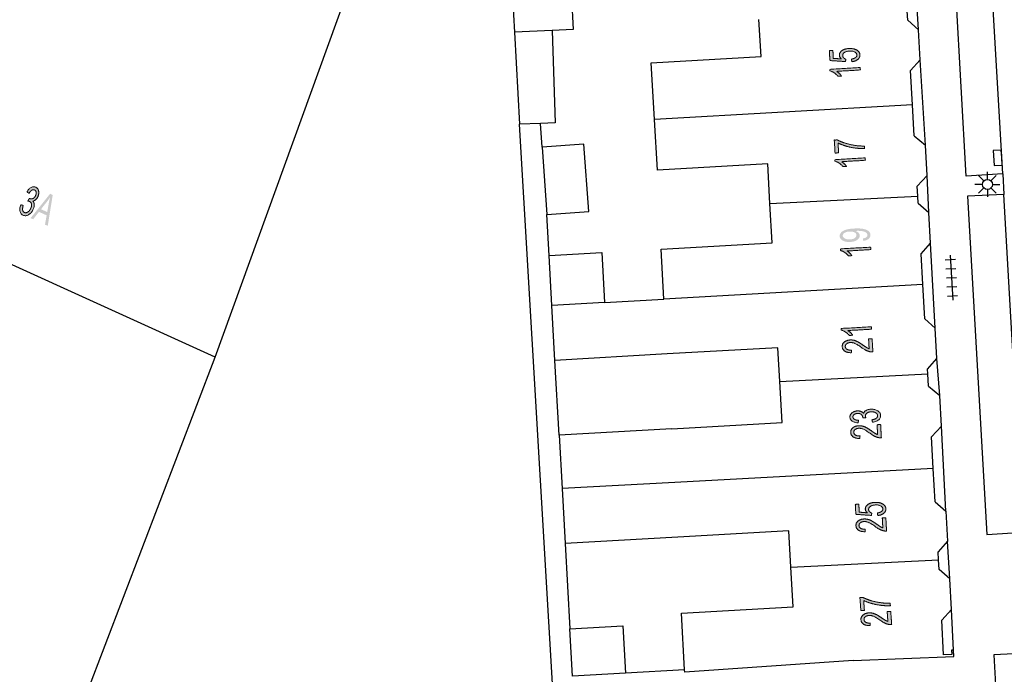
# Model space of a CAD drawing. Header units: metres. Extents: x 134521 to 134907, y 396000 to 396359.
# Tile 6 of 135: x 134568 to 134617, y 396030 to 396062. Entities that reach past the tile are written whole.
import ezdxf

# ---------------------------------------------------------------- set-up
doc = ezdxf.new("R2010")
doc.units = ezdxf.units.M
doc.header["$MEASUREMENT"] = 0

msp = doc.modelspace()

# ---------------------------------------------------------------- hatches: boundary and pattern name
at = {"linetype": 'Continuous', "lineweight": 0, "extrusion": (0, 0, -1)}
h = msp.add_hatch(color=251, dxfattribs=at)
edge = h.paths.add_edge_path()
edge.add_line((-134609.098, 396060.233), (-134609.075, 396060.361))
edge.add_spline(control_points=[(-134609.075, 396060.361), (-134609.215, 396060.383), (-134609.283, 396060.439), (-134609.351, 396060.495), (-134609.347, 396060.569), (-134609.342, 396060.658), (-134609.238, 396060.714), (-134609.135, 396060.769), (-134608.969, 396060.759), (-134608.811, 396060.75), (-134608.723, 396060.687), (-134608.635, 396060.623), (-134608.641, 396060.527), (-134608.644, 396060.467), (-134608.688, 396060.422), (-134608.731, 396060.377), (-134608.797, 396060.353)], knot_values=[0, 0, 0, 0.125, 0.125, 0.25, 0.25, 0.375, 0.375, 0.5, 0.5, 0.625, 0.625, 0.75, 0.75, 0.875, 0.875, 1, 1, 1], degree=2, periodic=0)
edge.add_line((-134608.797, 396060.353), (-134608.781, 396060.237))
edge.add_line((-134608.781, 396060.237), (-134608.006, 396060.29))
edge.add_line((-134608.006, 396060.29), (-134607.978, 396060.786))
edge.add_line((-134607.978, 396060.786), (-134608.154, 396060.796))
edge.add_line((-134608.154, 396060.796), (-134608.176, 396060.398))
edge.add_line((-134608.176, 396060.398), (-134608.581, 396060.367))
edge.add_spline(control_points=[(-134608.581, 396060.367), (-134608.483, 396060.452), (-134608.477, 396060.55), (-134608.469, 396060.681), (-134608.6, 396060.779), (-134608.731, 396060.876), (-134608.945, 396060.889), (-134609.148, 396060.9), (-134609.301, 396060.83), (-134609.488, 396060.744), (-134609.498, 396060.578), (-134609.506, 396060.442), (-134609.396, 396060.349), (-134609.287, 396060.256), (-134609.098, 396060.233)], knot_values=[0, 0, 0, 0.142857, 0.142857, 0.285714, 0.285714, 0.428571, 0.428571, 0.571429, 0.571429, 0.714286, 0.714286, 0.857143, 0.857143, 1, 1, 1], degree=2, periodic=0)
h = msp.add_hatch(color=251, dxfattribs=at)
edge = h.paths.add_edge_path()
edge.add_line((-134609.509, 396059.941), (-134609.516, 396059.819))
edge.add_line((-134609.516, 396059.819), (-134608.345, 396059.752))
edge.add_spline(control_points=[(-134608.345, 396059.752), (-134608.411, 396059.711), (-134608.478, 396059.643), (-134608.545, 396059.575), (-134608.58, 396059.52)], knot_values=[0, 0, 0, 0.5, 0.5, 1, 1, 1], degree=2, periodic=0)
edge.add_line((-134608.58, 396059.52), (-134608.403, 396059.509))
edge.add_spline(control_points=[(-134608.403, 396059.509), (-134608.324, 396059.608), (-134608.217, 396059.679), (-134608.109, 396059.75), (-134608.01, 396059.777)], knot_values=[0, 0, 0, 0.5, 0.5, 1, 1, 1], degree=2, periodic=0)
edge.add_line((-134608.01, 396059.777), (-134608.006, 396059.856))
edge.add_line((-134608.006, 396059.856), (-134609.509, 396059.941))
h = msp.add_hatch(color=251, dxfattribs=at)
edge = h.paths.add_edge_path()
edge.add_line((-134608.439, 396055.698), (-134608.262, 396055.688))
edge.add_line((-134608.262, 396055.688), (-134608.225, 396056.334))
edge.add_line((-134608.225, 396056.334), (-134608.369, 396056.343))
edge.add_spline(control_points=[(-134608.369, 396056.343), (-134608.526, 396056.256), (-134608.784, 396056.177), (-134609.041, 396056.098), (-134609.311, 396056.062), (-134609.501, 396056.036), (-134609.725, 396056.038)], knot_values=[0, 0, 0, 0.333333, 0.333333, 0.666667, 0.666667, 1, 1, 1], degree=2, periodic=0)
edge.add_line((-134609.725, 396056.038), (-134609.732, 396055.912))
edge.add_spline(control_points=[(-134609.732, 396055.912), (-134609.556, 396055.904), (-134609.303, 396055.934), (-134609.05, 396055.964), (-134608.813, 396056.033), (-134608.576, 396056.103), (-134608.411, 396056.187)], knot_values=[0, 0, 0, 0.333333, 0.333333, 0.666667, 0.666667, 1, 1, 1], degree=2, periodic=0)
edge.add_line((-134608.411, 396056.187), (-134608.439, 396055.698))
h = msp.add_hatch(color=251, dxfattribs=at)
edge = h.paths.add_edge_path()
edge.add_line((-134609.759, 396055.45), (-134609.766, 396055.328))
edge.add_line((-134609.766, 396055.328), (-134608.594, 396055.261))
edge.add_spline(control_points=[(-134608.594, 396055.261), (-134608.66, 396055.22), (-134608.728, 396055.152), (-134608.795, 396055.084), (-134608.83, 396055.028)], knot_values=[0, 0, 0, 0.5, 0.5, 1, 1, 1], degree=2, periodic=0)
edge.add_line((-134608.83, 396055.028), (-134608.652, 396055.018))
edge.add_spline(control_points=[(-134608.652, 396055.018), (-134608.574, 396055.117), (-134608.466, 396055.188), (-134608.359, 396055.259), (-134608.26, 396055.285)], knot_values=[0, 0, 0, 0.5, 0.5, 1, 1, 1], degree=2, periodic=0)
edge.add_line((-134608.26, 396055.285), (-134608.256, 396055.364))
edge.add_line((-134608.256, 396055.364), (-134609.759, 396055.45))
h = msp.add_hatch(color=251, dxfattribs=at)
edge = h.paths.add_edge_path()
edge.add_line((-134567.788, 396053.113), (-134567.909, 396053.085))
edge.add_spline(control_points=[(-134567.909, 396053.085), (-134567.864, 396052.933), (-134567.881, 396052.849), (-134567.899, 396052.765), (-134567.966, 396052.735), (-134568.045, 396052.699), (-134568.136, 396052.757), (-134568.228, 396052.814), (-134568.282, 396052.935), (-134568.335, 396053.051), (-134568.319, 396053.149), (-134568.302, 396053.246), (-134568.225, 396053.282), (-134568.193, 396053.296), (-134568.137, 396053.299)], knot_values=[0, 0, 0, 0.142857, 0.142857, 0.285714, 0.285714, 0.428571, 0.428571, 0.571429, 0.571429, 0.714286, 0.714286, 0.857143, 0.857143, 1, 1, 1], degree=2, periodic=0)
edge.add_line((-134568.137, 396053.299), (-134568.216, 396053.44))
edge.add_spline(control_points=[(-134568.216, 396053.44), (-134568.227, 396053.433), (-134568.233, 396053.43), (-134568.305, 396053.398), (-134568.387, 396053.427), (-134568.47, 396053.457), (-134568.523, 396053.574), (-134568.564, 396053.666), (-134568.55, 396053.745), (-134568.536, 396053.825), (-134568.47, 396053.855), (-134568.405, 396053.884), (-134568.333, 396053.842), (-134568.262, 396053.8), (-134568.194, 396053.682)], knot_values=[0, 0, 0, 0.142857, 0.142857, 0.285714, 0.285714, 0.428571, 0.428571, 0.571429, 0.571429, 0.714286, 0.714286, 0.857143, 0.857143, 1, 1, 1], degree=2, periodic=0)
edge.add_line((-134568.194, 396053.682), (-134568.096, 396053.763))
edge.add_spline(control_points=[(-134568.096, 396053.763), (-134568.193, 396053.923), (-134568.307, 396053.982), (-134568.422, 396054.042), (-134568.53, 396053.993), (-134568.605, 396053.959), (-134568.646, 396053.883), (-134568.687, 396053.807), (-134568.683, 396053.709), (-134568.678, 396053.611), (-134568.636, 396053.518), (-134568.596, 396053.429), (-134568.531, 396053.371), (-134568.467, 396053.313), (-134568.385, 396053.298), (-134568.453, 396053.234), (-134568.458, 396053.126), (-134568.463, 396053.017), (-134568.403, 396052.885), (-134568.322, 396052.706), (-134568.179, 396052.622), (-134568.035, 396052.537), (-134567.902, 396052.597), (-134567.782, 396052.651), (-134567.752, 396052.794), (-134567.721, 396052.938), (-134567.788, 396053.113)], knot_values=[0, 0, 0, 0.076923, 0.076923, 0.153846, 0.153846, 0.230769, 0.230769, 0.307692, 0.307692, 0.384615, 0.384615, 0.461538, 0.461538, 0.538462, 0.538462, 0.615385, 0.615385, 0.692308, 0.692308, 0.769231, 0.769231, 0.846154, 0.846154, 0.923077, 0.923077, 1, 1, 1], degree=2, periodic=0)
h = msp.add_hatch(color=251, dxfattribs=at)
h.paths.add_polyline_path([(-134569.128, 396052.069), (-134569.375, 396053.604), (-134569.245, 396053.663), (-134568.276, 396052.455), (-134568.403, 396052.397), (-134568.691, 396052.765), (-134569.073, 396052.592), (-134568.991, 396052.131)])
edge = h.paths.add_edge_path(flags=16)
edge.add_line((-134568.792, 396052.896), (-134569.101, 396052.756))
edge.add_line((-134569.101, 396052.756), (-134569.178, 396053.179))
edge.add_spline(control_points=[(-134569.178, 396053.179), (-134569.213, 396053.371), (-134569.242, 396053.491), (-134569.165, 396053.368), (-134569.075, 396053.252)], knot_values=[0, 0, 0, 0.5, 0.5, 1, 1, 1], degree=2, periodic=0)
edge.add_line((-134569.075, 396053.252), (-134568.792, 396052.896))
h = msp.add_hatch(color=251, dxfattribs=at)
edge = h.paths.add_edge_path()
edge.add_line((-134609.665, 396051.322), (-134609.642, 396051.44))
edge.add_spline(control_points=[(-134609.642, 396051.44), (-134609.766, 396051.461), (-134609.82, 396051.507), (-134609.874, 396051.552), (-134609.871, 396051.618), (-134609.867, 396051.675), (-134609.826, 396051.715), (-134609.785, 396051.756), (-134609.718, 396051.779), (-134609.652, 396051.802), (-134609.541, 396051.815), (-134609.429, 396051.827), (-134609.315, 396051.82), (-134609.302, 396051.82), (-134609.278, 396051.818), (-134609.368, 396051.786), (-134609.426, 396051.725), (-134609.484, 396051.665), (-134609.488, 396051.59), (-134609.495, 396051.467), (-134609.365, 396051.373), (-134609.236, 396051.28), (-134609.015, 396051.268), (-134608.787, 396051.255), (-134608.643, 396051.337), (-134608.5, 396051.418), (-134608.492, 396051.553), (-134608.487, 396051.65), (-134608.561, 396051.735), (-134608.635, 396051.82), (-134608.778, 396051.87), (-134608.921, 396051.92), (-134609.197, 396051.936), (-134609.484, 396051.952), (-134609.656, 396051.92), (-134609.828, 396051.888), (-134609.922, 396051.811), (-134610.015, 396051.734), (-134610.021, 396051.624), (-134610.028, 396051.507), (-134609.934, 396051.427), (-134609.841, 396051.347), (-134609.665, 396051.322)], knot_values=[0, 0, 0, 0.047619, 0.047619, 0.095238, 0.095238, 0.142857, 0.142857, 0.190476, 0.190476, 0.238095, 0.238095, 0.285714, 0.285714, 0.333333, 0.333333, 0.380952, 0.380952, 0.428571, 0.428571, 0.47619, 0.47619, 0.52381, 0.52381, 0.571429, 0.571429, 0.619048, 0.619048, 0.666667, 0.666667, 0.714286, 0.714286, 0.761905, 0.761905, 0.809524, 0.809524, 0.857143, 0.857143, 0.904762, 0.904762, 0.952381, 0.952381, 1, 1, 1], degree=2, periodic=0)
edge = h.paths.add_edge_path(flags=16)
edge.add_spline(control_points=[(-134608.977, 396051.787), (-134608.818, 396051.778), (-134608.728, 396051.717), (-134608.639, 396051.656), (-134608.643, 396051.577), (-134608.648, 396051.495), (-134608.751, 396051.44), (-134608.855, 396051.385), (-134609.014, 396051.394), (-134609.157, 396051.402), (-134609.243, 396051.465), (-134609.329, 396051.527), (-134609.325, 396051.611), (-134609.32, 396051.696), (-134609.227, 396051.746), (-134609.135, 396051.796), (-134608.977, 396051.787)], knot_values=[0, 0, 0, 0.125, 0.125, 0.25, 0.25, 0.375, 0.375, 0.5, 0.5, 0.625, 0.625, 0.75, 0.75, 0.875, 0.875, 1, 1, 1], degree=2, periodic=0)
h = msp.add_hatch(color=251, dxfattribs=at)
edge = h.paths.add_edge_path()
edge.add_line((-134610.031, 396051.009), (-134610.038, 396050.887))
edge.add_line((-134610.038, 396050.887), (-134608.866, 396050.821))
edge.add_spline(control_points=[(-134608.866, 396050.821), (-134608.932, 396050.78), (-134608.999, 396050.712), (-134609.067, 396050.644), (-134609.101, 396050.589)], knot_values=[0, 0, 0, 0.5, 0.5, 1, 1, 1], degree=2, periodic=0)
edge.add_line((-134609.101, 396050.589), (-134608.924, 396050.579))
edge.add_spline(control_points=[(-134608.924, 396050.579), (-134608.845, 396050.677), (-134608.738, 396050.748), (-134608.631, 396050.82), (-134608.532, 396050.846)], knot_values=[0, 0, 0, 0.5, 0.5, 1, 1, 1], degree=2, periodic=0)
edge.add_line((-134608.532, 396050.846), (-134608.527, 396050.925))
edge.add_line((-134608.527, 396050.925), (-134610.031, 396051.009))
h = msp.add_hatch(color=251, dxfattribs=at)
edge = h.paths.add_edge_path()
edge.add_line((-134610.072, 396047.051), (-134610.079, 396046.929))
edge.add_line((-134610.079, 396046.929), (-134608.907, 396046.863))
edge.add_spline(control_points=[(-134608.907, 396046.863), (-134608.973, 396046.822), (-134609.04, 396046.754), (-134609.108, 396046.686), (-134609.143, 396046.63)], knot_values=[0, 0, 0, 0.5, 0.5, 1, 1, 1], degree=2, periodic=0)
edge.add_line((-134609.143, 396046.63), (-134608.965, 396046.62))
edge.add_spline(control_points=[(-134608.965, 396046.62), (-134608.887, 396046.719), (-134608.779, 396046.79), (-134608.672, 396046.861), (-134608.573, 396046.888)], knot_values=[0, 0, 0, 0.5, 0.5, 1, 1, 1], degree=2, periodic=0)
edge.add_line((-134608.573, 396046.888), (-134608.568, 396046.967))
edge.add_line((-134608.568, 396046.967), (-134610.072, 396047.051))
h = msp.add_hatch(color=251, dxfattribs=at)
edge = h.paths.add_edge_path()
edge.add_line((-134609.928, 396046.448), (-134610.105, 396046.458))
edge.add_line((-134610.105, 396046.458), (-134610.142, 396045.799))
edge.add_spline(control_points=[(-134610.142, 396045.799), (-134610.076, 396045.794), (-134610.013, 396045.806), (-134609.911, 396045.825), (-134609.809, 396045.875), (-134609.708, 396045.925), (-134609.574, 396046.023), (-134609.364, 396046.174), (-134609.244, 396046.225), (-134609.124, 396046.275), (-134609.02, 396046.269), (-134608.911, 396046.263), (-134608.839, 396046.207), (-134608.766, 396046.151), (-134608.771, 396046.067), (-134608.776, 396045.979), (-134608.859, 396045.93), (-134608.941, 396045.882), (-134609.082, 396045.889)], knot_values=[0, 0, 0, 0.111111, 0.111111, 0.222222, 0.222222, 0.333333, 0.333333, 0.444444, 0.444444, 0.555556, 0.555556, 0.666667, 0.666667, 0.777778, 0.777778, 0.888889, 0.888889, 1, 1, 1], degree=2, periodic=0)
edge.add_line((-134609.082, 396045.889), (-134609.07, 396045.761))
edge.add_spline(control_points=[(-134609.07, 396045.761), (-134608.858, 396045.763), (-134608.743, 396045.841), (-134608.627, 396045.919), (-134608.619, 396046.061), (-134608.611, 396046.205), (-134608.726, 396046.296), (-134608.841, 396046.386), (-134609.017, 396046.396), (-134609.107, 396046.401), (-134609.195, 396046.381), (-134609.283, 396046.362), (-134609.383, 396046.31), (-134609.482, 396046.259), (-134609.657, 396046.136), (-134609.802, 396046.034), (-134609.853, 396046.005), (-134609.904, 396045.977), (-134609.955, 396045.959)], knot_values=[0, 0, 0, 0.111111, 0.111111, 0.222222, 0.222222, 0.333333, 0.333333, 0.444444, 0.444444, 0.555556, 0.555556, 0.666667, 0.666667, 0.777778, 0.777778, 0.888889, 0.888889, 1, 1, 1], degree=2, periodic=0)
edge.add_line((-134609.955, 396045.959), (-134609.928, 396046.448))
h = msp.add_hatch(color=251, dxfattribs=at)
edge = h.paths.add_edge_path()
edge.add_line((-134610.123, 396042.302), (-134610.092, 396042.423))
edge.add_spline(control_points=[(-134610.092, 396042.423), (-134610.248, 396042.453), (-134610.314, 396042.507), (-134610.38, 396042.561), (-134610.376, 396042.634), (-134610.371, 396042.721), (-134610.278, 396042.776), (-134610.185, 396042.83), (-134610.052, 396042.823), (-134609.926, 396042.816), (-134609.846, 396042.757), (-134609.767, 396042.697), (-134609.772, 396042.612), (-134609.774, 396042.577), (-134609.797, 396042.526)], knot_values=[0, 0, 0, 0.142857, 0.142857, 0.285714, 0.285714, 0.428571, 0.428571, 0.571429, 0.571429, 0.714286, 0.714286, 0.857143, 0.857143, 1, 1, 1], degree=2, periodic=0)
edge.add_line((-134609.797, 396042.526), (-134609.635, 396042.531))
edge.add_spline(control_points=[(-134609.635, 396042.531), (-134609.637, 396042.544), (-134609.636, 396042.551), (-134609.632, 396042.63), (-134609.567, 396042.689), (-134609.503, 396042.748), (-134609.375, 396042.741), (-134609.274, 396042.736), (-134609.21, 396042.687), (-134609.146, 396042.637), (-134609.15, 396042.565), (-134609.154, 396042.494), (-134609.224, 396042.45), (-134609.295, 396042.406), (-134609.431, 396042.399)], knot_values=[0, 0, 0, 0.142857, 0.142857, 0.285714, 0.285714, 0.428571, 0.428571, 0.571429, 0.571429, 0.714286, 0.714286, 0.857143, 0.857143, 1, 1, 1], degree=2, periodic=0)
edge.add_line((-134609.431, 396042.399), (-134609.404, 396042.275))
edge.add_spline(control_points=[(-134609.404, 396042.275), (-134609.218, 396042.287), (-134609.112, 396042.362), (-134609.006, 396042.436), (-134609, 396042.555), (-134608.995, 396042.636), (-134609.044, 396042.708), (-134609.093, 396042.78), (-134609.182, 396042.821), (-134609.27, 396042.862), (-134609.372, 396042.868), (-134609.469, 396042.873), (-134609.551, 396042.843), (-134609.632, 396042.812), (-134609.683, 396042.747), (-134609.709, 396042.837), (-134609.803, 396042.891), (-134609.896, 396042.945), (-134610.041, 396042.953), (-134610.237, 396042.964), (-134610.379, 396042.876), (-134610.52, 396042.788), (-134610.528, 396042.642), (-134610.535, 396042.51), (-134610.422, 396042.417), (-134610.309, 396042.324), (-134610.123, 396042.302)], knot_values=[0, 0, 0, 0.076923, 0.076923, 0.153846, 0.153846, 0.230769, 0.230769, 0.307692, 0.307692, 0.384615, 0.384615, 0.461538, 0.461538, 0.538462, 0.538462, 0.615385, 0.615385, 0.692308, 0.692308, 0.769231, 0.769231, 0.846154, 0.846154, 0.923077, 0.923077, 1, 1, 1], degree=2, periodic=0)
h = msp.add_hatch(color=251, dxfattribs=at)
edge = h.paths.add_edge_path()
edge.add_line((-134610.35, 396042.181), (-134610.527, 396042.191))
edge.add_line((-134610.527, 396042.191), (-134610.563, 396041.531))
edge.add_spline(control_points=[(-134610.563, 396041.531), (-134610.497, 396041.526), (-134610.434, 396041.538), (-134610.332, 396041.558), (-134610.231, 396041.608), (-134610.13, 396041.659), (-134609.996, 396041.756), (-134609.786, 396041.908), (-134609.666, 396041.959), (-134609.546, 396042.009), (-134609.442, 396042.004), (-134609.333, 396041.998), (-134609.26, 396041.942), (-134609.188, 396041.886), (-134609.193, 396041.802), (-134609.197, 396041.714), (-134609.28, 396041.665), (-134609.363, 396041.616), (-134609.503, 396041.623)], knot_values=[0, 0, 0, 0.111111, 0.111111, 0.222222, 0.222222, 0.333333, 0.333333, 0.444444, 0.444444, 0.555556, 0.555556, 0.666667, 0.666667, 0.777778, 0.777778, 0.888889, 0.888889, 1, 1, 1], degree=2, periodic=0)
edge.add_line((-134609.503, 396041.623), (-134609.491, 396041.496))
edge.add_spline(control_points=[(-134609.491, 396041.496), (-134609.279, 396041.497), (-134609.164, 396041.576), (-134609.048, 396041.654), (-134609.041, 396041.797), (-134609.033, 396041.94), (-134609.148, 396042.031), (-134609.263, 396042.121), (-134609.439, 396042.13), (-134609.529, 396042.135), (-134609.617, 396042.115), (-134609.706, 396042.096), (-134609.805, 396042.044), (-134609.904, 396041.992), (-134610.078, 396041.87), (-134610.223, 396041.767), (-134610.274, 396041.738), (-134610.326, 396041.709), (-134610.377, 396041.692)], knot_values=[0, 0, 0, 0.111111, 0.111111, 0.222222, 0.222222, 0.333333, 0.333333, 0.444444, 0.444444, 0.555556, 0.555556, 0.666667, 0.666667, 0.777778, 0.777778, 0.888889, 0.888889, 1, 1, 1], degree=2, periodic=0)
edge.add_line((-134610.377, 396041.692), (-134610.35, 396042.181))
h = msp.add_hatch(color=251, dxfattribs=at)
edge = h.paths.add_edge_path()
edge.add_line((-134610.387, 396037.664), (-134610.364, 396037.792))
edge.add_spline(control_points=[(-134610.364, 396037.792), (-134610.504, 396037.814), (-134610.572, 396037.87), (-134610.64, 396037.926), (-134610.636, 396038), (-134610.632, 396038.089), (-134610.528, 396038.144), (-134610.424, 396038.2), (-134610.258, 396038.191), (-134610.101, 396038.182), (-134610.013, 396038.119), (-134609.925, 396038.055), (-134609.93, 396037.959), (-134609.933, 396037.9), (-134609.976, 396037.855), (-134610.02, 396037.809), (-134610.086, 396037.785)], knot_values=[0, 0, 0, 0.125, 0.125, 0.25, 0.25, 0.375, 0.375, 0.5, 0.5, 0.625, 0.625, 0.75, 0.75, 0.875, 0.875, 1, 1, 1], degree=2, periodic=0)
edge.add_line((-134610.086, 396037.785), (-134610.069, 396037.669))
edge.add_line((-134610.069, 396037.669), (-134609.295, 396037.724))
edge.add_line((-134609.295, 396037.724), (-134609.268, 396038.221))
edge.add_line((-134609.268, 396038.221), (-134609.444, 396038.23))
edge.add_line((-134609.444, 396038.23), (-134609.465, 396037.832))
edge.add_line((-134609.465, 396037.832), (-134609.87, 396037.8))
edge.add_spline(control_points=[(-134609.87, 396037.8), (-134609.771, 396037.885), (-134609.766, 396037.983), (-134609.759, 396038.114), (-134609.89, 396038.211), (-134610.021, 396038.309), (-134610.235, 396038.32), (-134610.438, 396038.331), (-134610.591, 396038.26), (-134610.778, 396038.174), (-134610.787, 396038.008), (-134610.794, 396037.872), (-134610.685, 396037.779), (-134610.575, 396037.687), (-134610.387, 396037.664)], knot_values=[0, 0, 0, 0.142857, 0.142857, 0.285714, 0.285714, 0.428571, 0.428571, 0.571429, 0.571429, 0.714286, 0.714286, 0.857143, 0.857143, 1, 1, 1], degree=2, periodic=0)
h = msp.add_hatch(color=251, dxfattribs=at)
edge = h.paths.add_edge_path()
edge.add_line((-134610.61, 396037.544), (-134610.786, 396037.554))
edge.add_line((-134610.786, 396037.554), (-134610.822, 396036.894))
edge.add_spline(control_points=[(-134610.822, 396036.894), (-134610.756, 396036.889), (-134610.694, 396036.901), (-134610.591, 396036.921), (-134610.49, 396036.972), (-134610.389, 396037.022), (-134610.255, 396037.12), (-134610.045, 396037.271), (-134609.925, 396037.322), (-134609.805, 396037.373), (-134609.701, 396037.367), (-134609.592, 396037.361), (-134609.52, 396037.305), (-134609.447, 396037.249), (-134609.452, 396037.165), (-134609.457, 396037.077), (-134609.539, 396037.028), (-134609.622, 396036.979), (-134609.763, 396036.986)], knot_values=[0, 0, 0, 0.111111, 0.111111, 0.222222, 0.222222, 0.333333, 0.333333, 0.444444, 0.444444, 0.555556, 0.555556, 0.666667, 0.666667, 0.777778, 0.777778, 0.888889, 0.888889, 1, 1, 1], degree=2, periodic=0)
edge.add_line((-134609.763, 396036.986), (-134609.75, 396036.859))
edge.add_spline(control_points=[(-134609.75, 396036.859), (-134609.538, 396036.86), (-134609.423, 396036.939), (-134609.308, 396037.017), (-134609.3, 396037.16), (-134609.292, 396037.304), (-134609.407, 396037.394), (-134609.522, 396037.484), (-134609.699, 396037.494), (-134609.788, 396037.498), (-134609.877, 396037.479), (-134609.965, 396037.459), (-134610.064, 396037.407), (-134610.163, 396037.356), (-134610.337, 396037.233), (-134610.482, 396037.13), (-134610.534, 396037.101), (-134610.585, 396037.073), (-134610.636, 396037.055)], knot_values=[0, 0, 0, 0.111111, 0.111111, 0.222222, 0.222222, 0.333333, 0.333333, 0.444444, 0.444444, 0.555556, 0.555556, 0.666667, 0.666667, 0.777778, 0.777778, 0.888889, 0.888889, 1, 1, 1], degree=2, periodic=0)
edge.add_line((-134610.636, 396037.055), (-134610.61, 396037.544))
h = msp.add_hatch(color=251, dxfattribs=at)
edge = h.paths.add_edge_path()
edge.add_line((-134609.72, 396032.951), (-134609.543, 396032.938))
edge.add_line((-134609.543, 396032.938), (-134609.499, 396033.584))
edge.add_line((-134609.499, 396033.584), (-134609.642, 396033.594))
edge.add_spline(control_points=[(-134609.642, 396033.594), (-134609.8, 396033.509), (-134610.059, 396033.433), (-134610.317, 396033.357), (-134610.587, 396033.325), (-134610.778, 396033.301), (-134611.002, 396033.306)], knot_values=[0, 0, 0, 0.333333, 0.333333, 0.666667, 0.666667, 1, 1, 1], degree=2, periodic=0)
edge.add_line((-134611.002, 396033.306), (-134611.011, 396033.18))
edge.add_spline(control_points=[(-134611.011, 396033.18), (-134610.834, 396033.17), (-134610.581, 396033.197), (-134610.328, 396033.224), (-134610.09, 396033.29), (-134609.852, 396033.357), (-134609.686, 396033.439)], knot_values=[0, 0, 0, 0.333333, 0.333333, 0.666667, 0.666667, 1, 1, 1], degree=2, periodic=0)
edge.add_line((-134609.686, 396033.439), (-134609.72, 396032.951))
h = msp.add_hatch(color=251, dxfattribs=at)
edge = h.paths.add_edge_path()
edge.add_line((-134610.853, 396032.889), (-134611.03, 396032.901))
edge.add_line((-134611.03, 396032.901), (-134611.076, 396032.242))
edge.add_spline(control_points=[(-134611.076, 396032.242), (-134611.009, 396032.236), (-134610.947, 396032.247), (-134610.844, 396032.265), (-134610.742, 396032.314), (-134610.64, 396032.363), (-134610.505, 396032.458), (-134610.293, 396032.607), (-134610.172, 396032.656), (-134610.052, 396032.705), (-134609.947, 396032.698), (-134609.838, 396032.69), (-134609.767, 396032.633), (-134609.696, 396032.576), (-134609.701, 396032.492), (-134609.707, 396032.404), (-134609.791, 396032.356), (-134609.874, 396032.309), (-134610.015, 396032.318)], knot_values=[0, 0, 0, 0.111111, 0.111111, 0.222222, 0.222222, 0.333333, 0.333333, 0.444444, 0.444444, 0.555556, 0.555556, 0.666667, 0.666667, 0.777778, 0.777778, 0.888889, 0.888889, 1, 1, 1], degree=2, periodic=0)
edge.add_line((-134610.015, 396032.318), (-134610.004, 396032.19))
edge.add_spline(control_points=[(-134610.004, 396032.19), (-134609.792, 396032.189), (-134609.676, 396032.265), (-134609.559, 396032.342), (-134609.549, 396032.484), (-134609.539, 396032.628), (-134609.653, 396032.72), (-134609.767, 396032.812), (-134609.943, 396032.824), (-134610.033, 396032.83), (-134610.121, 396032.812), (-134610.21, 396032.793), (-134610.309, 396032.743), (-134610.409, 396032.693), (-134610.586, 396032.573), (-134610.732, 396032.472), (-134610.784, 396032.444), (-134610.836, 396032.417), (-134610.887, 396032.4)], knot_values=[0, 0, 0, 0.111111, 0.111111, 0.222222, 0.222222, 0.333333, 0.333333, 0.444444, 0.444444, 0.555556, 0.555556, 0.666667, 0.666667, 0.777778, 0.777778, 0.888889, 0.888889, 1, 1, 1], degree=2, periodic=0)
edge.add_line((-134610.887, 396032.4), (-134610.853, 396032.889))

# ---------------------------------------------------------------- linework, layer by layer
at = {"color": 251}
for p, q in [((134614.78, 396054.54), (134613.913, 396070.157)), ((134616.598, 396054.654), (134615.701, 396070.222)), ((134577.444, 396045.548), (134585.341, 396067.324)), ((134592.164, 396064.782), (134592.33, 396061.698)), ((134595.097, 396064.917), (134595.239, 396061.832)), ((134612.407, 396061.822), (134612.299, 396063.672)), ((134611.873, 396062.292), (134611.848, 396062.741)), ((134604.587, 396060.484), (134604.481, 396062.338)), ((134611.873, 396062.292), (134612.407, 396061.822)), ((134594.2, 396061.784), (134592.33, 396061.698)), ((134592.33, 396061.698), (134592.575, 396057.127)), ((134595.239, 396061.832), (134594.2, 396061.784)), ((134594.2, 396061.784), (134594.346, 396057.188)), ((134612.493, 396060.32), (134612.407, 396061.822)), ((134599.129, 396060.172), (134604.587, 396060.484)), ((134599.289, 396057.358), (134599.129, 396060.172)), ((134612.016, 396059.792), (134612.493, 396060.32)), ((134612.75, 396056.082), (134612.493, 396060.32)), ((134612.113, 396058.091), (134612.016, 396059.792)), ((134612.113, 396058.091), (134599.289, 396057.358)), ((134612.2, 396056.551), (134612.113, 396058.091)), ((134593.622, 396057.163), (134592.575, 396057.127)), ((134594.346, 396057.188), (134593.622, 396057.163)), ((134593.709, 396055.985), (134593.622, 396057.163)), ((134599.433, 396054.841), (134599.289, 396057.358)), ((134594.256, 396028.73), (134592.575, 396057.127)), ((134612.2, 396056.551), (134612.75, 396056.082)), ((134595.781, 396056.13), (134593.709, 396055.985)), ((134593.709, 396055.985), (134593.942, 396052.642)), ((134596.015, 396052.786), (134595.781, 396056.13)), ((134612.835, 396054.571), (134612.75, 396056.082)), ((134604.915, 396055.154), (134599.433, 396054.841)), ((134605.027, 396053.184), (134604.915, 396055.154)), ((134615.834, 396054.381), (134615.834, 396054.756)), ((134612.344, 396054.042), (134612.835, 396054.571)), ((134612.929, 396052.73), (134612.835, 396054.571)), ((134616.598, 396054.654), (134614.78, 396054.54)), ((134615.657, 396054.308), (134615.392, 396054.573)), ((134616.011, 396054.308), (134616.276, 396054.573)), ((134616.598, 396054.654), (134616.659, 396053.635)), ((134612.372, 396053.543), (134612.344, 396054.042)), ((134615.584, 396054.131), (134615.209, 396054.131)), ((134615.657, 396053.954), (134615.392, 396053.689)), ((134615.834, 396053.881), (134615.834, 396053.506)), ((134616.276, 396053.689), (134616.011, 396053.954)), ((134616.084, 396054.131), (134616.459, 396054.131)), ((134605.027, 396053.184), (134612.372, 396053.543)), ((134612.392, 396053.2), (134612.372, 396053.543)), ((134616.659, 396053.635), (134614.841, 396053.551)), ((134614.841, 396053.551), (134615.812, 396036.729)), ((134617.607, 396036.832), (134616.659, 396053.635)), ((134577.444, 396045.548), (134561.338, 396052.859)), ((134593.942, 396052.642), (134596.015, 396052.786)), ((134605.139, 396051.227), (134605.027, 396053.184)), ((134612.392, 396053.2), (134612.929, 396052.73)), ((134594.045, 396050.595), (134593.942, 396052.642)), ((134613.011, 396051.214), (134612.929, 396052.73)), ((134599.616, 396050.912), (134605.139, 396051.227)), ((134599.758, 396048.43), (134599.616, 396050.912)), ((134612.536, 396050.686), (134613.011, 396051.214)), ((134613.242, 396046.98), (134613.011, 396051.214)), ((134594.045, 396050.595), (134596.666, 396050.744)), ((134594.186, 396048.114), (134594.045, 396050.595)), ((134596.666, 396050.744), (134596.807, 396048.263)), ((134612.623, 396049.151), (134612.536, 396050.686)), ((134613.743, 396050.377), (134614.242, 396050.406)), ((134613.98, 396050.616), (134614.11, 396048.37)), ((134613.769, 396049.928), (134614.268, 396049.957)), ((134613.795, 396049.478), (134614.295, 396049.508)), ((134612.623, 396049.151), (134599.758, 396048.43)), ((134612.72, 396047.451), (134612.623, 396049.151)), ((134613.822, 396049.029), (134614.321, 396049.058)), ((134596.807, 396048.263), (134599.758, 396048.43)), ((134613.848, 396048.58), (134614.347, 396048.609)), ((134596.807, 396048.263), (134594.186, 396048.114)), ((134594.341, 396045.381), (134594.186, 396048.114)), ((134612.72, 396047.451), (134613.242, 396046.98)), ((134613.327, 396045.469), (134613.242, 396046.98)), ((134605.415, 396046.011), (134599.914, 396045.698)), ((134605.511, 396044.324), (134605.415, 396046.011)), ((134571.064, 396028.826), (134577.444, 396045.548)), ((134599.914, 396045.698), (134594.341, 396045.381)), ((134612.863, 396044.942), (134613.327, 396045.469)), ((134613.465, 396043.633), (134613.327, 396045.469)), ((134594.546, 396041.661), (134594.341, 396045.381)), ((134612.876, 396044.707), (134612.863, 396044.942)), ((134605.511, 396044.324), (134612.876, 396044.707)), ((134612.911, 396044.102), (134612.876, 396044.707)), ((134605.627, 396042.293), (134605.511, 396044.324)), ((134612.911, 396044.102), (134613.465, 396043.633)), ((134613.558, 396042.113), (134613.465, 396043.633)), ((134600.145, 396041.98), (134594.546, 396041.661)), ((134600.145, 396041.98), (134605.627, 396042.293)), ((134613.054, 396041.584), (134613.558, 396042.113)), ((134613.768, 396037.884), (134613.558, 396042.113)), ((134594.546, 396041.661), (134594.696, 396039.014)), ((134613.144, 396040.011), (134613.054, 396041.584)), ((134613.144, 396040.011), (134600.297, 396039.316)), ((134613.238, 396038.354), (134613.144, 396040.011)), ((134600.297, 396039.316), (134594.696, 396039.014)), ((134594.696, 396039.014), (134594.852, 396036.269)), ((134613.238, 396038.354), (134613.768, 396037.884)), ((134613.768, 396037.884), (134613.859, 396036.383)), ((134605.966, 396036.902), (134600.452, 396036.587)), ((134606.07, 396035.091), (134605.966, 396036.902)), ((134615.812, 396036.729), (134617.607, 396036.832)), ((134600.452, 396036.587), (134594.852, 396036.269)), ((134594.852, 396036.269), (134595.075, 396032.031)), ((134613.859, 396036.383), (134613.382, 396035.855)), ((134613.962, 396034.51), (134613.859, 396036.383)), ((134613.404, 396035.458), (134613.382, 396035.855)), ((134606.07, 396035.091), (134613.404, 396035.458)), ((134613.431, 396034.98), (134613.404, 396035.458)), ((134606.182, 396033.124), (134606.07, 396035.091)), ((134613.962, 396034.51), (134613.431, 396034.98)), ((134614.044, 396032.994), (134613.962, 396034.51)), ((134600.624, 396032.807), (134606.182, 396033.124)), ((134600.785, 396029.985), (134600.624, 396032.807)), ((134613.574, 396032.467), (134614.044, 396032.994)), ((134614.147, 396030.975), (134614.044, 396032.994)), ((134613.659, 396030.739), (134613.574, 396032.467)), ((134595.075, 396032.031), (134597.708, 396032.18)), ((134595.205, 396029.67), (134595.075, 396032.031)), ((134597.708, 396032.18), (134597.838, 396029.82)), ((134614.059, 396030.752), (134613.659, 396030.739)), ((134614.147, 396030.975), (134614.052, 396030.972)), ((134614.052, 396030.972), (134614.059, 396030.752)), ((134614.16, 396030.655), (134614.147, 396030.975)), ((134617.945, 396030.829), (134616.154, 396030.735)), ((134616.154, 396030.735), (134616.922, 396017.065)), ((134609.164, 396030.452), (134600.792, 396029.871)), ((134609.164, 396030.452), (134614.16, 396030.655)), ((134597.838, 396029.82), (134595.205, 396029.67)), ((134600.785, 396029.985), (134597.838, 396029.82)), ((134600.792, 396029.871), (134600.785, 396029.985))]:
    msp.add_line(p, q, dxfattribs=at)
at = {"color": 251, "flags": 128}
msp.add_lwpolyline([(134616.548, 396055.464), (134616.525, 396055.838), (134616.126, 396055.813), (134616.172, 396055.065), (134616.571, 396055.09), (134616.548, 396055.464)], dxfattribs=at)
at = {"color": 251}
msp.add_circle((134615.834, 396054.131), 0.25, dxfattribs=at)
at = {"color": 251, "linetype": 'Continuous', "lineweight": 0}
for points, knots in [([(134609.098, 396060.233), (134609.087, 396060.297), (134609.075, 396060.361), (134609.215, 396060.383), (134609.283, 396060.439), (134609.351, 396060.495), (134609.347, 396060.569), (134609.342, 396060.658), (134609.238, 396060.714), (134609.135, 396060.769), (134608.969, 396060.759), (134608.811, 396060.75), (134608.723, 396060.687), (134608.635, 396060.623), (134608.641, 396060.527), (134608.644, 396060.467), (134608.688, 396060.422), (134608.731, 396060.377), (134608.797, 396060.353), (134608.789, 396060.295), (134608.781, 396060.237), (134608.394, 396060.264), (134608.006, 396060.29), (134607.992, 396060.538), (134607.978, 396060.786), (134608.066, 396060.791), (134608.154, 396060.796), (134608.165, 396060.597), (134608.176, 396060.398), (134608.379, 396060.383), (134608.581, 396060.367), (134608.483, 396060.452), (134608.477, 396060.55), (134608.469, 396060.681), (134608.6, 396060.779), (134608.731, 396060.876), (134608.945, 396060.889), (134609.148, 396060.9), (134609.301, 396060.83), (134609.488, 396060.744), (134609.498, 396060.578), (134609.506, 396060.442), (134609.396, 396060.349), (134609.287, 396060.256), (134609.098, 396060.233)], [0, 0, 0, 0.25, 0.25, 0.28125, 0.28125, 0.3125, 0.3125, 0.34375, 0.34375, 0.375, 0.375, 0.40625, 0.40625, 0.4375, 0.4375, 0.46875, 0.46875, 0.5, 0.5, 0.541667, 0.541667, 0.583333, 0.583333, 0.625, 0.625, 0.666667, 0.666667, 0.708333, 0.708333, 0.75, 0.75, 0.785714, 0.785714, 0.821429, 0.821429, 0.857143, 0.857143, 0.892857, 0.892857, 0.928571, 0.928571, 0.964286, 0.964286, 1, 1, 1]), ([(134609.509, 396059.941), (134609.513, 396059.88), (134609.516, 396059.819), (134608.93, 396059.785), (134608.345, 396059.752), (134608.411, 396059.711), (134608.478, 396059.643), (134608.545, 396059.575), (134608.58, 396059.52), (134608.491, 396059.515), (134608.403, 396059.509), (134608.324, 396059.608), (134608.217, 396059.679), (134608.109, 396059.75), (134608.01, 396059.777), (134608.008, 396059.816), (134608.006, 396059.856), (134608.757, 396059.898), (134609.509, 396059.941)], [0, 0, 0, 0.1, 0.1, 0.2, 0.2, 0.3, 0.3, 0.4, 0.4, 0.6, 0.6, 0.7, 0.7, 0.8, 0.8, 0.9, 0.9, 1, 1, 1]), ([(134608.439, 396055.698), (134608.351, 396055.693), (134608.262, 396055.688), (134608.244, 396056.011), (134608.225, 396056.334), (134608.297, 396056.338), (134608.369, 396056.343), (134608.526, 396056.256), (134608.784, 396056.177), (134609.041, 396056.098), (134609.311, 396056.062), (134609.501, 396056.036), (134609.725, 396056.038), (134609.729, 396055.975), (134609.732, 396055.912), (134609.556, 396055.904), (134609.303, 396055.934), (134609.05, 396055.964), (134608.813, 396056.033), (134608.576, 396056.103), (134608.411, 396056.187), (134608.425, 396055.943), (134608.439, 396055.698)], [0, 0, 0, 0.066667, 0.066667, 0.133333, 0.133333, 0.2, 0.2, 0.266667, 0.266667, 0.333333, 0.333333, 0.4, 0.4, 0.6, 0.6, 0.666667, 0.666667, 0.733333, 0.733333, 0.8, 0.8, 1, 1, 1]), ([(134609.759, 396055.45), (134609.762, 396055.389), (134609.766, 396055.328), (134609.18, 396055.294), (134608.594, 396055.261), (134608.66, 396055.22), (134608.728, 396055.152), (134608.795, 396055.084), (134608.83, 396055.028), (134608.741, 396055.023), (134608.652, 396055.018), (134608.574, 396055.117), (134608.466, 396055.188), (134608.359, 396055.259), (134608.26, 396055.285), (134608.258, 396055.325), (134608.256, 396055.364), (134609.007, 396055.407), (134609.759, 396055.45)], [0, 0, 0, 0.1, 0.1, 0.2, 0.2, 0.3, 0.3, 0.4, 0.4, 0.6, 0.6, 0.7, 0.7, 0.8, 0.8, 0.9, 0.9, 1, 1, 1]), ([(134567.788, 396053.113), (134567.848, 396053.099), (134567.909, 396053.085), (134567.864, 396052.933), (134567.881, 396052.849), (134567.899, 396052.765), (134567.966, 396052.735), (134568.045, 396052.699), (134568.136, 396052.757), (134568.228, 396052.814), (134568.282, 396052.935), (134568.335, 396053.051), (134568.319, 396053.149), (134568.302, 396053.246), (134568.225, 396053.282), (134568.193, 396053.296), (134568.137, 396053.299), (134568.177, 396053.369), (134568.216, 396053.44), (134568.227, 396053.433), (134568.233, 396053.43), (134568.305, 396053.398), (134568.387, 396053.427), (134568.47, 396053.457), (134568.523, 396053.574), (134568.564, 396053.666), (134568.55, 396053.745), (134568.536, 396053.825), (134568.47, 396053.855), (134568.405, 396053.884), (134568.333, 396053.842), (134568.262, 396053.8), (134568.194, 396053.682), (134568.145, 396053.723), (134568.096, 396053.763), (134568.193, 396053.923), (134568.307, 396053.982), (134568.422, 396054.042), (134568.53, 396053.993), (134568.605, 396053.959), (134568.646, 396053.883), (134568.687, 396053.807), (134568.683, 396053.709), (134568.678, 396053.611), (134568.636, 396053.518), (134568.596, 396053.429), (134568.531, 396053.371), (134568.467, 396053.313), (134568.385, 396053.298), (134568.453, 396053.234), (134568.458, 396053.126), (134568.463, 396053.017), (134568.403, 396052.885), (134568.322, 396052.706), (134568.179, 396052.622), (134568.035, 396052.537), (134567.902, 396052.597), (134567.782, 396052.651), (134567.752, 396052.794), (134567.721, 396052.938), (134567.788, 396053.113)], [0, 0, 0, 0.166667, 0.166667, 0.190476, 0.190476, 0.214286, 0.214286, 0.238095, 0.238095, 0.261905, 0.261905, 0.285714, 0.285714, 0.309524, 0.309524, 0.333333, 0.333333, 0.5, 0.5, 0.52381, 0.52381, 0.547619, 0.547619, 0.571429, 0.571429, 0.595238, 0.595238, 0.619048, 0.619048, 0.642857, 0.642857, 0.666667, 0.666667, 0.833333, 0.833333, 0.846154, 0.846154, 0.858974, 0.858974, 0.871795, 0.871795, 0.884615, 0.884615, 0.897436, 0.897436, 0.910256, 0.910256, 0.923077, 0.923077, 0.935897, 0.935897, 0.948718, 0.948718, 0.961538, 0.961538, 0.974359, 0.974359, 0.987179, 0.987179, 1, 1, 1]), ([(134610.031, 396051.009), (134610.034, 396050.948), (134610.038, 396050.887), (134609.452, 396050.854), (134608.866, 396050.821), (134608.932, 396050.78), (134608.999, 396050.712), (134609.067, 396050.644), (134609.101, 396050.589), (134609.013, 396050.584), (134608.924, 396050.579), (134608.845, 396050.677), (134608.738, 396050.748), (134608.631, 396050.82), (134608.532, 396050.846), (134608.53, 396050.886), (134608.527, 396050.925), (134609.279, 396050.967), (134610.031, 396051.009)], [0, 0, 0, 0.1, 0.1, 0.2, 0.2, 0.3, 0.3, 0.4, 0.4, 0.6, 0.6, 0.7, 0.7, 0.8, 0.8, 0.9, 0.9, 1, 1, 1]), ([(134610.072, 396047.051), (134610.075, 396046.99), (134610.079, 396046.929), (134609.493, 396046.896), (134608.907, 396046.863), (134608.973, 396046.822), (134609.04, 396046.754), (134609.108, 396046.686), (134609.143, 396046.63), (134609.054, 396046.625), (134608.965, 396046.62), (134608.887, 396046.719), (134608.779, 396046.79), (134608.672, 396046.861), (134608.573, 396046.888), (134608.571, 396046.927), (134608.568, 396046.967), (134609.32, 396047.009), (134610.072, 396047.051)], [0, 0, 0, 0.1, 0.1, 0.2, 0.2, 0.3, 0.3, 0.4, 0.4, 0.6, 0.6, 0.7, 0.7, 0.8, 0.8, 0.9, 0.9, 1, 1, 1]), ([(134609.928, 396046.448), (134610.016, 396046.453), (134610.105, 396046.458), (134610.123, 396046.129), (134610.142, 396045.799), (134610.076, 396045.794), (134610.013, 396045.806), (134609.911, 396045.825), (134609.809, 396045.875), (134609.708, 396045.925), (134609.574, 396046.023), (134609.364, 396046.174), (134609.244, 396046.225), (134609.124, 396046.275), (134609.02, 396046.269), (134608.911, 396046.263), (134608.839, 396046.207), (134608.766, 396046.151), (134608.771, 396046.067), (134608.776, 396045.979), (134608.859, 396045.93), (134608.941, 396045.882), (134609.082, 396045.889), (134609.076, 396045.825), (134609.07, 396045.761), (134608.858, 396045.763), (134608.743, 396045.841), (134608.627, 396045.919), (134608.619, 396046.061), (134608.611, 396046.205), (134608.726, 396046.296), (134608.841, 396046.386), (134609.017, 396046.396), (134609.107, 396046.401), (134609.195, 396046.381), (134609.283, 396046.362), (134609.383, 396046.31), (134609.482, 396046.259), (134609.657, 396046.136), (134609.802, 396046.034), (134609.853, 396046.005), (134609.904, 396045.977), (134609.955, 396045.959), (134609.942, 396046.204), (134609.928, 396046.448)], [0, 0, 0, 0.1, 0.1, 0.2, 0.2, 0.222222, 0.222222, 0.244444, 0.244444, 0.266667, 0.266667, 0.288889, 0.288889, 0.311111, 0.311111, 0.333333, 0.333333, 0.355556, 0.355556, 0.377778, 0.377778, 0.4, 0.4, 0.6, 0.6, 0.622222, 0.622222, 0.644444, 0.644444, 0.666667, 0.666667, 0.688889, 0.688889, 0.711111, 0.711111, 0.733333, 0.733333, 0.755556, 0.755556, 0.777778, 0.777778, 0.8, 0.8, 1, 1, 1]), ([(134610.123, 396042.302), (134610.108, 396042.362), (134610.092, 396042.423), (134610.248, 396042.453), (134610.314, 396042.507), (134610.38, 396042.561), (134610.376, 396042.634), (134610.371, 396042.721), (134610.278, 396042.776), (134610.185, 396042.83), (134610.052, 396042.823), (134609.926, 396042.816), (134609.846, 396042.757), (134609.767, 396042.697), (134609.772, 396042.612), (134609.774, 396042.577), (134609.797, 396042.526), (134609.716, 396042.529), (134609.635, 396042.531), (134609.637, 396042.544), (134609.636, 396042.551), (134609.632, 396042.63), (134609.567, 396042.689), (134609.503, 396042.748), (134609.375, 396042.741), (134609.274, 396042.736), (134609.21, 396042.687), (134609.146, 396042.637), (134609.15, 396042.565), (134609.154, 396042.494), (134609.224, 396042.45), (134609.295, 396042.406), (134609.431, 396042.399), (134609.417, 396042.337), (134609.404, 396042.275), (134609.218, 396042.287), (134609.112, 396042.362), (134609.006, 396042.436), (134609, 396042.555), (134608.995, 396042.636), (134609.044, 396042.708), (134609.093, 396042.78), (134609.182, 396042.821), (134609.27, 396042.862), (134609.372, 396042.868), (134609.469, 396042.873), (134609.551, 396042.843), (134609.632, 396042.812), (134609.683, 396042.747), (134609.709, 396042.837), (134609.803, 396042.891), (134609.896, 396042.945), (134610.041, 396042.953), (134610.237, 396042.964), (134610.379, 396042.876), (134610.52, 396042.788), (134610.528, 396042.642), (134610.535, 396042.51), (134610.422, 396042.417), (134610.309, 396042.324), (134610.123, 396042.302)], [0, 0, 0, 0.166667, 0.166667, 0.190476, 0.190476, 0.214286, 0.214286, 0.238095, 0.238095, 0.261905, 0.261905, 0.285714, 0.285714, 0.309524, 0.309524, 0.333333, 0.333333, 0.5, 0.5, 0.52381, 0.52381, 0.547619, 0.547619, 0.571429, 0.571429, 0.595238, 0.595238, 0.619048, 0.619048, 0.642857, 0.642857, 0.666667, 0.666667, 0.833333, 0.833333, 0.846154, 0.846154, 0.858974, 0.858974, 0.871795, 0.871795, 0.884615, 0.884615, 0.897436, 0.897436, 0.910256, 0.910256, 0.923077, 0.923077, 0.935897, 0.935897, 0.948718, 0.948718, 0.961538, 0.961538, 0.974359, 0.974359, 0.987179, 0.987179, 1, 1, 1]), ([(134610.35, 396042.181), (134610.439, 396042.186), (134610.527, 396042.191), (134610.545, 396041.861), (134610.563, 396041.531), (134610.497, 396041.526), (134610.434, 396041.538), (134610.332, 396041.558), (134610.231, 396041.608), (134610.13, 396041.659), (134609.996, 396041.756), (134609.786, 396041.908), (134609.666, 396041.959), (134609.546, 396042.009), (134609.442, 396042.004), (134609.333, 396041.998), (134609.26, 396041.942), (134609.188, 396041.886), (134609.193, 396041.802), (134609.197, 396041.714), (134609.28, 396041.665), (134609.363, 396041.616), (134609.503, 396041.623), (134609.497, 396041.559), (134609.491, 396041.496), (134609.279, 396041.497), (134609.164, 396041.576), (134609.048, 396041.654), (134609.041, 396041.797), (134609.033, 396041.94), (134609.148, 396042.031), (134609.263, 396042.121), (134609.439, 396042.13), (134609.529, 396042.135), (134609.617, 396042.115), (134609.706, 396042.096), (134609.805, 396042.044), (134609.904, 396041.992), (134610.078, 396041.87), (134610.223, 396041.767), (134610.274, 396041.738), (134610.326, 396041.709), (134610.377, 396041.692), (134610.364, 396041.936), (134610.35, 396042.181)], [0, 0, 0, 0.1, 0.1, 0.2, 0.2, 0.222222, 0.222222, 0.244444, 0.244444, 0.266667, 0.266667, 0.288889, 0.288889, 0.311111, 0.311111, 0.333333, 0.333333, 0.355556, 0.355556, 0.377778, 0.377778, 0.4, 0.4, 0.6, 0.6, 0.622222, 0.622222, 0.644444, 0.644444, 0.666667, 0.666667, 0.688889, 0.688889, 0.711111, 0.711111, 0.733333, 0.733333, 0.755556, 0.755556, 0.777778, 0.777778, 0.8, 0.8, 1, 1, 1]), ([(134610.387, 396037.664), (134610.375, 396037.728), (134610.364, 396037.792), (134610.504, 396037.814), (134610.572, 396037.87), (134610.64, 396037.926), (134610.636, 396038), (134610.632, 396038.089), (134610.528, 396038.144), (134610.424, 396038.2), (134610.258, 396038.191), (134610.101, 396038.182), (134610.013, 396038.119), (134609.925, 396038.055), (134609.93, 396037.959), (134609.933, 396037.9), (134609.976, 396037.855), (134610.02, 396037.809), (134610.086, 396037.785), (134610.078, 396037.727), (134610.069, 396037.669), (134609.682, 396037.697), (134609.295, 396037.724), (134609.281, 396037.972), (134609.268, 396038.221), (134609.356, 396038.225), (134609.444, 396038.23), (134609.454, 396038.031), (134609.465, 396037.832), (134609.668, 396037.816), (134609.87, 396037.8), (134609.771, 396037.885), (134609.766, 396037.983), (134609.759, 396038.114), (134609.89, 396038.211), (134610.021, 396038.309), (134610.235, 396038.32), (134610.438, 396038.331), (134610.591, 396038.26), (134610.778, 396038.174), (134610.787, 396038.008), (134610.794, 396037.872), (134610.685, 396037.779), (134610.575, 396037.687), (134610.387, 396037.664)], [0, 0, 0, 0.25, 0.25, 0.28125, 0.28125, 0.3125, 0.3125, 0.34375, 0.34375, 0.375, 0.375, 0.40625, 0.40625, 0.4375, 0.4375, 0.46875, 0.46875, 0.5, 0.5, 0.541667, 0.541667, 0.583333, 0.583333, 0.625, 0.625, 0.666667, 0.666667, 0.708333, 0.708333, 0.75, 0.75, 0.785714, 0.785714, 0.821429, 0.821429, 0.857143, 0.857143, 0.892857, 0.892857, 0.928571, 0.928571, 0.964286, 0.964286, 1, 1, 1]), ([(134610.61, 396037.544), (134610.698, 396037.549), (134610.786, 396037.554), (134610.804, 396037.224), (134610.822, 396036.894), (134610.756, 396036.889), (134610.694, 396036.901), (134610.591, 396036.921), (134610.49, 396036.972), (134610.389, 396037.022), (134610.255, 396037.12), (134610.045, 396037.271), (134609.925, 396037.322), (134609.805, 396037.373), (134609.701, 396037.367), (134609.592, 396037.361), (134609.52, 396037.305), (134609.447, 396037.249), (134609.452, 396037.165), (134609.457, 396037.077), (134609.539, 396037.028), (134609.622, 396036.979), (134609.763, 396036.986), (134609.756, 396036.923), (134609.75, 396036.859), (134609.538, 396036.86), (134609.423, 396036.939), (134609.308, 396037.017), (134609.3, 396037.16), (134609.292, 396037.304), (134609.407, 396037.394), (134609.522, 396037.484), (134609.699, 396037.494), (134609.788, 396037.498), (134609.877, 396037.479), (134609.965, 396037.459), (134610.064, 396037.407), (134610.163, 396037.356), (134610.337, 396037.233), (134610.482, 396037.13), (134610.534, 396037.101), (134610.585, 396037.073), (134610.636, 396037.055), (134610.623, 396037.3), (134610.61, 396037.544)], [0, 0, 0, 0.1, 0.1, 0.2, 0.2, 0.222222, 0.222222, 0.244444, 0.244444, 0.266667, 0.266667, 0.288889, 0.288889, 0.311111, 0.311111, 0.333333, 0.333333, 0.355556, 0.355556, 0.377778, 0.377778, 0.4, 0.4, 0.6, 0.6, 0.622222, 0.622222, 0.644444, 0.644444, 0.666667, 0.666667, 0.688889, 0.688889, 0.711111, 0.711111, 0.733333, 0.733333, 0.755556, 0.755556, 0.777778, 0.777778, 0.8, 0.8, 1, 1, 1]), ([(134609.72, 396032.951), (134609.632, 396032.945), (134609.543, 396032.938), (134609.521, 396033.261), (134609.499, 396033.584), (134609.57, 396033.589), (134609.642, 396033.594), (134609.8, 396033.509), (134610.059, 396033.433), (134610.317, 396033.357), (134610.587, 396033.325), (134610.778, 396033.301), (134611.002, 396033.306), (134611.006, 396033.243), (134611.011, 396033.18), (134610.834, 396033.17), (134610.581, 396033.197), (134610.328, 396033.224), (134610.09, 396033.29), (134609.852, 396033.357), (134609.686, 396033.439), (134609.703, 396033.195), (134609.72, 396032.951)], [0, 0, 0, 0.066667, 0.066667, 0.133333, 0.133333, 0.2, 0.2, 0.266667, 0.266667, 0.333333, 0.333333, 0.4, 0.4, 0.6, 0.6, 0.666667, 0.666667, 0.733333, 0.733333, 0.8, 0.8, 1, 1, 1]), ([(134610.853, 396032.889), (134610.942, 396032.895), (134611.03, 396032.901), (134611.053, 396032.571), (134611.076, 396032.242), (134611.009, 396032.236), (134610.947, 396032.247), (134610.844, 396032.265), (134610.742, 396032.314), (134610.64, 396032.363), (134610.505, 396032.458), (134610.293, 396032.607), (134610.172, 396032.656), (134610.052, 396032.705), (134609.947, 396032.698), (134609.838, 396032.69), (134609.767, 396032.633), (134609.696, 396032.576), (134609.701, 396032.492), (134609.707, 396032.404), (134609.791, 396032.356), (134609.874, 396032.309), (134610.015, 396032.318), (134610.009, 396032.254), (134610.004, 396032.19), (134609.792, 396032.189), (134609.676, 396032.265), (134609.559, 396032.342), (134609.549, 396032.484), (134609.539, 396032.628), (134609.653, 396032.72), (134609.767, 396032.812), (134609.943, 396032.824), (134610.033, 396032.83), (134610.121, 396032.812), (134610.21, 396032.793), (134610.309, 396032.743), (134610.409, 396032.693), (134610.586, 396032.573), (134610.732, 396032.472), (134610.784, 396032.444), (134610.836, 396032.417), (134610.887, 396032.4), (134610.87, 396032.644), (134610.853, 396032.889)], [0, 0, 0, 0.1, 0.1, 0.2, 0.2, 0.222222, 0.222222, 0.244444, 0.244444, 0.266667, 0.266667, 0.288889, 0.288889, 0.311111, 0.311111, 0.333333, 0.333333, 0.355556, 0.355556, 0.377778, 0.377778, 0.4, 0.4, 0.6, 0.6, 0.622222, 0.622222, 0.644444, 0.644444, 0.666667, 0.666667, 0.688889, 0.688889, 0.711111, 0.711111, 0.733333, 0.733333, 0.755556, 0.755556, 0.777778, 0.777778, 0.8, 0.8, 1, 1, 1])]:
    msp.add_open_spline(points, degree=2, knots=knots, dxfattribs=at)

doc.saveas('drawing.dxf')
